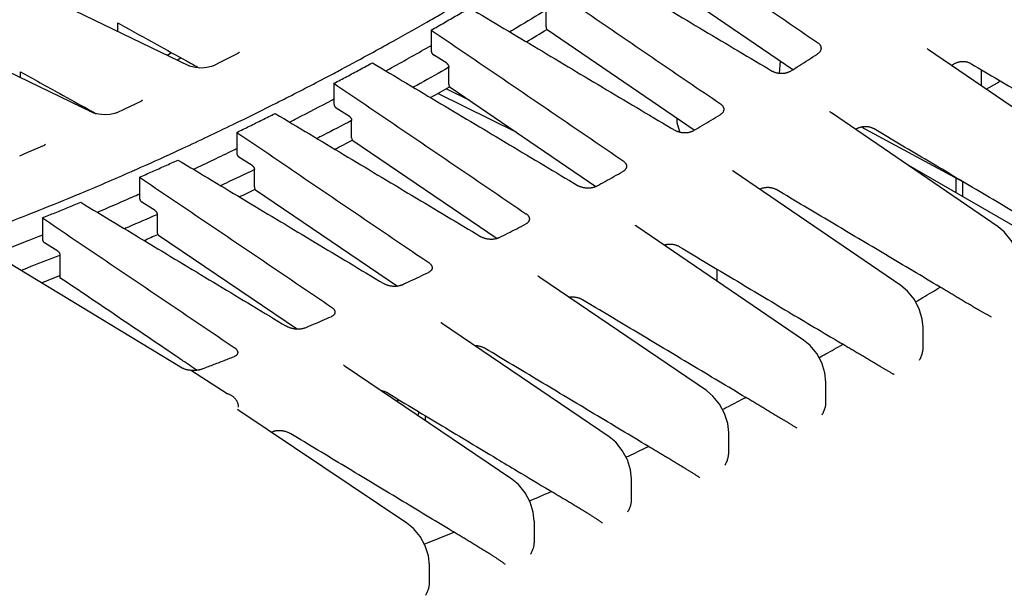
# Model space of a CAD drawing. Header units: inches. Extents: x 0 to 22, y 0 to 17.
# Tile 10 of 44: x 3.249 to 4.775, y 5.555 to 6.447. Entities that reach past the tile are written whole.
import ezdxf

# ---------------------------------------------------------------- set-up
doc = ezdxf.new("R2010")
doc.units = ezdxf.units.IN
doc.header["$LTSCALE"] = 1.21
doc.header["$MEASUREMENT"] = 0
doc.layers.get('0').update_dxf_attribs({"linetype": 'CONTINUOUS'})

msp = doc.modelspace()

# ---------------------------------------------------------------- linework, layer by layer
at = {"color": 7, "linetype": 'CONTINUOUS'}
for p, q in [((4.217, 6.5272), (4.4471, 6.3697)), ((3.5112, 6.3758), (3.2643, 6.495)), ((4.0645, 6.4362), (4.0645, 6.4622)), ((3.4009, 6.4335), (3.4009, 6.4423)), ((3.3606, 6.3037), (3.1137, 6.4231)), ((3.8866, 6.431), (3.8866, 6.3991)), ((4.0664, 6.4317), (4.066, 6.4321)), ((4.0664, 6.4317), (4.2938, 6.2764)), ((3.4784, 6.3928), (3.4841, 6.3962)), ((3.5618, 6.3823), (3.5873, 6.3955)), ((3.9106, 6.3795), (3.89, 6.3927)), ((4.6556, 6.4018), (4.6551, 6.4024)), ((4.6551, 6.4017), (4.6551, 6.4017)), ((4.6572, 6.4005), (4.6556, 6.4018)), ((4.9155, 6.2235), (4.6572, 6.4005)), ((3.549, 6.3758), (3.5618, 6.3823)), ((4.4274, 6.3831), (4.4255, 6.3638)), ((3.2503, 6.3571), (3.2503, 6.3663)), ((3.9139, 6.347), (3.9139, 6.3733)), ((4.7387, 6.3696), (4.7387, 6.3446)), ((3.736, 6.3485), (3.736, 6.3165)), ((4.7466, 6.3392), (4.7642, 6.3494)), ((4.0191, 6.2722), (3.8971, 6.3329)), ((3.9464, 6.3217), (3.9098, 6.34)), ((3.9158, 6.3426), (4.1419, 6.1884)), ((3.4118, 6.3087), (3.4373, 6.3208)), ((3.3407, 6.3133), (3.3433, 6.3149)), ((3.3569, 6.3055), (3.3585, 6.3065)), ((3.399, 6.3028), (3.4118, 6.3087)), ((3.76, 6.2971), (3.7394, 6.3102)), ((4.7648, 6.1261), (4.5066, 6.3027)), ((3.7633, 6.2642), (3.7633, 6.2908)), ((4.2671, 6.2946), (4.2671, 6.288)), ((4.2671, 6.288), (4.2714, 6.274)), ((3.5854, 6.2725), (3.5854, 6.2405)), ((4.7113, 6.1955), (4.553, 6.2806)), ((3.7652, 6.2598), (3.9886, 6.1078)), ((3.2491, 6.2362), (3.2618, 6.2417)), ((3.2618, 6.2417), (3.2874, 6.2526)), ((3.6093, 6.221), (3.5888, 6.2341)), ((3.6127, 6.1878), (3.6127, 6.2147)), ((4.354, 6.2129), (4.3536, 6.2134)), ((4.3559, 6.2113), (4.354, 6.2129)), ((4.6142, 6.0351), (4.3559, 6.2113)), ((4.8083, 6.1161), (4.6229, 6.2231)), ((3.4348, 6.2029), (3.4348, 6.1706)), ((4.6993, 6.2019), (4.6993, 6.179)), ((4.7097, 6.1963), (4.7097, 6.1731)), ((3.6146, 6.1833), (3.8346, 6.034)), ((3.4587, 6.1513), (3.4381, 6.1644)), ((3.2842, 6.14), (3.2842, 6.1074)), ((3.4621, 6.1451), (3.4621, 6.1177)), ((4.2033, 6.1279), (4.2029, 6.1284)), ((4.2053, 6.1263), (4.2033, 6.1279)), ((4.4636, 5.9505), (4.2053, 6.1263)), ((3.4639, 6.1133), (3.6795, 5.9673)), ((3.1846, 6.099), (3.5006, 5.9072)), ((3.3081, 6.0882), (3.2875, 6.1012)), ((3.3115, 6.0819), (3.3115, 6.0471)), ((4.3295, 6.0418), (4.3295, 6.0603)), ((4.0525, 6.0494), (4.0522, 6.0498)), ((4.0547, 6.0477), (4.0525, 6.0494)), ((4.3129, 5.8722), (4.0547, 6.0476)), ((3.9018, 5.9772), (3.9014, 5.9776)), ((3.904, 5.9754), (3.9018, 5.9772)), ((4.1623, 5.8003), (3.904, 5.9754)), ((4.6488, 5.9391), (4.6488, 5.97)), ((3.5152, 5.9035), (3.5707, 5.8677)), ((3.751, 5.9116), (3.7507, 5.9119)), ((3.7534, 5.9097), (3.751, 5.9116)), ((4.0117, 5.7349), (3.7534, 5.9096)), ((4.4982, 5.854), (4.4982, 5.8854)), ((3.835, 5.8544), (3.835, 5.8588)), ((3.5884, 5.8414), (3.5866, 5.8429)), ((3.8488, 5.6668), (3.5884, 5.8414)), ((3.8777, 5.8256), (3.8777, 5.8331)), ((4.3476, 5.7753), (4.3476, 5.807)), ((4.197, 5.7028), (4.197, 5.7351)), ((4.0464, 5.6367), (4.0464, 5.6695)), ((3.8838, 5.5725), (3.8838, 5.6017))]:
    msp.add_line(p, q, dxfattribs=at)
for points in [[(3.5892, 6.3965), (3.5895, 6.3969), (3.589, 6.3965), (3.5873, 6.3955)], [(3.549, 6.3758), (3.5461, 6.3746), (3.5392, 6.3728), (3.5305, 6.3721), (3.5216, 6.3728), (3.5143, 6.3746), (3.5112, 6.3758)], [(3.4389, 6.3213), (3.4392, 6.3219), (3.439, 6.3217), (3.4373, 6.3208)], [(3.399, 6.3028), (3.3961, 6.3017), (3.3892, 6.3002), (3.3804, 6.2997), (3.3713, 6.3005), (3.3639, 6.3024), (3.3606, 6.3037)], [(4.5065, 6.3027), (4.5049, 6.304), (4.5044, 6.3046)], [(3.2893, 6.2537), (3.289, 6.2535), (3.2874, 6.2526)], [(4.7994, 6.0609), (4.7984, 6.0725), (4.7935, 6.0891), (4.7852, 6.1048), (4.7742, 6.1183), (4.7648, 6.1261)], [(4.6488, 5.97), (4.6475, 5.9831), (4.6426, 5.9988), (4.6348, 6.0136), (4.6245, 6.0264), (4.6142, 6.0351)], [(4.4982, 5.8853), (4.4966, 5.8995), (4.4917, 5.9149), (4.4839, 5.9294), (4.4737, 5.942), (4.4636, 5.9505)], [(4.3476, 5.807), (4.346, 5.8212), (4.3411, 5.8366), (4.3332, 5.8512), (4.3231, 5.8637), (4.3129, 5.8722)], [(4.197, 5.7351), (4.1954, 5.7492), (4.1905, 5.7647), (4.1826, 5.7793), (4.1724, 5.7919), (4.1623, 5.8003)], [(4.0463, 5.6695), (4.0448, 5.6837), (4.0398, 5.6992), (4.032, 5.7138), (4.0218, 5.7264), (4.0117, 5.7349)], [(3.8838, 5.6017), (3.8822, 5.6158), (3.8772, 5.6312), (3.8693, 5.6458), (3.859, 5.6583), (3.8488, 5.6668)]]:
    msp.add_lwpolyline(points, dxfattribs=at)
for points, knots in [([(4.1879, 6.6153), (4.2208, 6.5927), (4.2868, 6.5475), (4.3859, 6.4796), (4.4521, 6.4343), (4.4852, 6.4117)], [0, 0, 0, 0, 0.332609, 0.665942, 1, 1, 1, 1]), ([(4.0967, 6.5568), (4.1321, 6.5358), (4.2028, 6.4936), (4.3091, 6.4304), (4.3801, 6.3882), (4.4156, 6.367)], [0, 0, 0, 0, 0.332646, 0.665979, 1, 1, 1, 1]), ([(4.0372, 6.5199), (4.0702, 6.4974), (4.1362, 6.4523), (4.2353, 6.3846), (4.3015, 6.3394), (4.3346, 6.3168)], [0, 0, 0, 0, 0.332623, 0.665956, 1, 1, 1, 1]), ([(3.8797, 6.4433), (3.887, 6.4475), (3.9068, 6.4588), (3.9265, 6.4703), (3.9389, 6.4776)], [0, 0, 0, 0, 0.368677, 1, 1, 1, 1]), ([(3.8866, 6.431), (3.8932, 6.4348), (3.9065, 6.4424), (3.9263, 6.4538), (3.9395, 6.4615), (3.9461, 6.4654)], [0, 0, 0, 0, 0.332523, 0.665857, 1, 1, 1, 1]), ([(3.9461, 6.4654), (3.9815, 6.4443), (4.0522, 6.402), (4.1585, 6.3386), (4.2294, 6.2963), (4.2649, 6.2752)], [0, 0, 0, 0, 0.332634, 0.665968, 1, 1, 1, 1]), ([(4.0645, 6.4622), (4.0497, 6.4531), (4.031, 6.4418), (4.0122, 6.4305), (4.0083, 6.4282)], [0, 0, 0, 0, 0.793207, 1, 1, 1, 1]), ([(3.4046, 6.4402), (3.4236, 6.4297), (3.4579, 6.4107), (3.4921, 6.3918), (3.5073, 6.3833)], [0, 0, 0, 0, 0.555221, 1, 1, 1, 1]), ([(3.7888, 6.3926), (3.7997, 6.3985), (3.8301, 6.4152), (3.8604, 6.4323), (3.8797, 6.4433)], [0, 0, 0, 0, 0.35806, 1, 1, 1, 1]), ([(3.4009, 6.4335), (3.4009, 6.433), (3.4008, 6.4319), (3.4007, 6.4305), (3.4005, 6.4296), (3.4005, 6.4293)], [0, 0, 0, 0, 0.36373, 0.742904, 1, 1, 1, 1]), ([(3.8866, 6.431), (3.9196, 6.4086), (3.9856, 6.3636), (4.0847, 6.296), (4.1508, 6.2509), (4.184, 6.2284)], [0, 0, 0, 0, 0.332635, 0.665968, 1, 1, 1, 1]), ([(4.0645, 6.4362), (4.0645, 6.4354), (4.0647, 6.4339), (4.0655, 6.4325), (4.066, 6.4321)], [0, 0, 0, 0, 0.548532, 1, 1, 1, 1]), ([(4.4852, 6.4117), (4.4856, 6.4114), (4.4864, 6.4108), (4.4875, 6.4098), (4.4885, 6.4087), (4.4892, 6.4076), (4.4898, 6.4064), (4.4903, 6.4052), (4.4905, 6.404), (4.4906, 6.4033), (4.4906, 6.4029)], [0, 0, 0, 0, 0.144861, 0.284367, 0.417997, 0.545601, 0.668492, 0.788203, 0.905379, 1, 1, 1, 1]), ([(3.7296, 6.3608), (3.7336, 6.3629), (3.7534, 6.3734), (3.7731, 6.384), (3.7888, 6.3926)], [0, 0, 0, 0, 0.198625, 1, 1, 1, 1]), ([(3.8165, 6.3678), (3.8182, 6.3687), (3.8405, 6.3811), (3.8627, 6.3936), (3.883, 6.4052)], [0, 0, 0, 0, 0.078468, 1, 1, 1, 1]), ([(3.8866, 6.3989), (3.8866, 6.3987), (3.8866, 6.3983), (3.8867, 6.3977), (3.8869, 6.3971), (3.8871, 6.3966), (3.8873, 6.396), (3.8876, 6.3954), (3.8879, 6.3948), (3.8883, 6.3943), (3.8887, 6.3938), (3.8891, 6.3934), (3.8895, 6.393), (3.8898, 6.3928), (3.89, 6.3927)], [0, 0, 0, 0, 0.074774, 0.15459, 0.238143, 0.323856, 0.411512, 0.500892, 0.590217, 0.677709, 0.763155, 0.846345, 0.92572, 1, 1, 1, 1]), ([(4.4433, 6.3673), (4.4479, 6.3702), (4.4571, 6.3761), (4.4709, 6.3849), (4.4801, 6.3908), (4.4847, 6.3938)], [0, 0, 0, 0, 0.332804, 0.666138, 1, 1, 1, 1]), ([(4.4906, 6.4029), (4.4906, 6.4028), (4.4905, 6.4024), (4.4905, 6.4015), (4.4901, 6.4002), (4.4896, 6.399), (4.489, 6.3979), (4.4881, 6.3967), (4.4871, 6.3957), (4.486, 6.3947), (4.4851, 6.3941), (4.4847, 6.3938)], [0, 0, 0, 0, 0.019745, 0.129252, 0.240976, 0.355671, 0.473838, 0.596814, 0.725735, 0.860334, 1, 1, 1, 1]), ([(3.4989, 6.388), (3.4972, 6.3867), (3.4954, 6.3855), (3.4935, 6.3844), (3.4935, 6.3844)], [0, 0, 0, 0, 0.975846, 1, 1, 1, 1]), ([(3.736, 6.3485), (3.7426, 6.352), (3.7559, 6.359), (3.7757, 6.3696), (3.7889, 6.3768), (3.7955, 6.3803)], [0, 0, 0, 0, 0.332494, 0.665827, 1, 1, 1, 1]), ([(3.7955, 6.3803), (3.8308, 6.3592), (3.9016, 6.3169), (4.0079, 6.2533), (4.0788, 6.2109), (4.1143, 6.1897)], [0, 0, 0, 0, 0.332622, 0.665955, 1, 1, 1, 1]), ([(3.9106, 6.3795), (3.9107, 6.3794), (3.911, 6.3792), (3.9115, 6.3788), (3.9119, 6.3784), (3.9123, 6.3779), (3.9126, 6.3774), (3.913, 6.3768), (3.9132, 6.3763), (3.9135, 6.3757), (3.9137, 6.3751), (3.9138, 6.3745), (3.9139, 6.3739), (3.9139, 6.3736), (3.9139, 6.3734)], [0, 0, 0, 0, 0.07428, 0.153655, 0.236845, 0.32229, 0.409782, 0.499107, 0.588487, 0.676143, 0.761856, 0.845409, 0.925225, 1, 1, 1, 1]), ([(4.7233, 6.3787), (4.7229, 6.379), (4.7219, 6.3795), (4.7203, 6.3802), (4.7186, 6.3808), (4.7169, 6.3813), (4.715, 6.3816), (4.7132, 6.3819), (4.7113, 6.382), (4.7094, 6.382), (4.7075, 6.3818), (4.7056, 6.3816), (4.7037, 6.3812), (4.7019, 6.3807), (4.7002, 6.3801), (4.6985, 6.3794), (4.697, 6.3786), (4.696, 6.378), (4.6956, 6.3777)], [0, 0, 0, 0, 0.056855, 0.115915, 0.176754, 0.238864, 0.302283, 0.367034, 0.432516, 0.498099, 0.563753, 0.629459, 0.694571, 0.75847, 0.821152, 0.882642, 0.942409, 1, 1, 1, 1]), ([(4.7233, 6.3787), (4.7514, 6.3621), (4.8076, 6.3287), (4.8904, 6.2796), (4.9452, 6.2471), (4.9719, 6.2312)], [0, 0, 0, 0, 0.338703, 0.677939, 1, 1, 1, 1]), ([(3.2503, 6.3663), (3.2705, 6.3551), (3.3056, 6.3357), (3.3406, 6.3164), (3.3554, 6.3082)], [0, 0, 0, 0, 0.577948, 1, 1, 1, 1]), ([(3.9139, 6.3733), (3.8991, 6.3649), (3.8808, 6.3546), (3.8624, 6.3443), (3.8589, 6.3424)], [0, 0, 0, 0, 0.810301, 1, 1, 1, 1]), ([(4.4433, 6.3673), (4.4429, 6.367), (4.4419, 6.3664), (4.4404, 6.3657), (4.4387, 6.3651), (4.437, 6.3646), (4.4352, 6.3641), (4.4334, 6.3638), (4.4315, 6.3636), (4.4295, 6.3636), (4.4276, 6.3636), (4.4257, 6.3638), (4.4239, 6.364), (4.422, 6.3644), (4.4203, 6.3649), (4.4186, 6.3655), (4.417, 6.3662), (4.416, 6.3668), (4.4156, 6.367)], [0, 0, 0, 0, 0.056391, 0.115151, 0.175838, 0.237926, 0.301419, 0.366325, 0.432016, 0.497836, 0.563736, 0.629664, 0.694956, 0.758972, 0.821705, 0.883142, 0.942731, 1, 1, 1, 1]), ([(3.6388, 6.314), (3.6464, 6.3178), (3.6768, 6.3331), (3.707, 6.3488), (3.7296, 6.3608)], [0, 0, 0, 0, 0.248239, 1, 1, 1, 1]), ([(3.736, 6.3485), (3.769, 6.3261), (3.835, 6.2812), (3.9341, 6.2138), (4.0002, 6.1689), (4.0333, 6.1463)], [0, 0, 0, 0, 0.332646, 0.66598, 1, 1, 1, 1]), ([(3.9139, 6.347), (3.9139, 6.3463), (3.9141, 6.3448), (3.9148, 6.3436), (3.9152, 6.3431)], [0, 0, 0, 0, 0.547068, 1, 1, 1, 1]), ([(4.7642, 6.3494), (4.7645, 6.3495), (4.765, 6.3499), (4.7658, 6.3505), (4.7665, 6.3512), (4.7672, 6.3518), (4.7675, 6.3523), (4.7677, 6.3524)], [0, 0, 0, 0, 0.201731, 0.413852, 0.634522, 0.863235, 1, 1, 1, 1]), ([(3.9158, 6.3426), (3.9157, 6.3426), (3.9155, 6.3428), (3.9153, 6.3429), (3.9152, 6.3431)], [0, 0, 0, 0, 0.182461, 1, 1, 1, 1]), ([(3.736, 6.3163), (3.736, 6.3162), (3.736, 6.3158), (3.7361, 6.3152), (3.7363, 6.3146), (3.7365, 6.314), (3.7367, 6.3135), (3.737, 6.3129), (3.7373, 6.3123), (3.7377, 6.3118), (3.7381, 6.3113), (3.7385, 6.3109), (3.7389, 6.3105), (3.7392, 6.3103), (3.7394, 6.3102)], [0, 0, 0, 0, 0.07492, 0.154846, 0.238471, 0.324222, 0.411887, 0.501252, 0.59054, 0.677977, 0.763358, 0.846479, 0.925784, 1, 1, 1, 1]), ([(4.3346, 6.3168), (4.335, 6.3165), (4.3358, 6.3159), (4.3369, 6.3149), (4.3378, 6.3139), (4.3386, 6.3128), (4.3392, 6.3116), (4.3397, 6.3104), (4.3399, 6.3093), (4.3399, 6.3086), (4.3399, 6.3083)], [0, 0, 0, 0, 0.146996, 0.288092, 0.422704, 0.550638, 0.673205, 0.79194, 0.907543, 1, 1, 1, 1]), ([(3.5796, 6.2847), (3.5802, 6.285), (3.6, 6.2946), (3.6198, 6.3044), (3.6388, 6.314)], [0, 0, 0, 0, 0.032549, 1, 1, 1, 1]), ([(3.5854, 6.2725), (3.592, 6.2757), (3.6052, 6.2821), (3.6251, 6.2919), (3.6383, 6.2985), (3.6449, 6.3018)], [0, 0, 0, 0, 0.332466, 0.665799, 1, 1, 1, 1]), ([(3.6449, 6.3018), (3.6802, 6.2806), (3.751, 6.2381), (3.8573, 6.1744), (3.9282, 6.1319), (3.9637, 6.1106)], [0, 0, 0, 0, 0.332608, 0.665941, 1, 1, 1, 1]), ([(4.3399, 6.3083), (4.3399, 6.3082), (4.3399, 6.3077), (4.3398, 6.3068), (4.3395, 6.3056), (4.339, 6.3045), (4.3384, 6.3034), (4.3375, 6.3023), (4.3365, 6.3013), (4.3354, 6.3004), (4.3345, 6.2998), (4.3341, 6.2996)], [0, 0, 0, 0, 0.020157, 0.12908, 0.24006, 0.354036, 0.471677, 0.594458, 0.723627, 0.858996, 1, 1, 1, 1]), ([(3.7633, 6.2908), (3.7485, 6.283), (3.7306, 6.2737), (3.7126, 6.2645), (3.7096, 6.2629)], [0, 0, 0, 0, 0.830237, 1, 1, 1, 1]), ([(3.76, 6.2971), (3.7601, 6.297), (3.7604, 6.2967), (3.7608, 6.2964), (3.7613, 6.2959), (3.7616, 6.2954), (3.762, 6.2949), (3.7623, 6.2944), (3.7626, 6.2938), (3.7629, 6.2932), (3.7631, 6.2926), (3.7632, 6.292), (3.7633, 6.2915), (3.7633, 6.2911), (3.7633, 6.2909)], [0, 0, 0, 0, 0.074215, 0.15352, 0.23664, 0.322021, 0.409458, 0.498745, 0.58811, 0.675776, 0.761527, 0.845153, 0.925079, 1, 1, 1, 1]), ([(4.2927, 6.2748), (4.2973, 6.2775), (4.3065, 6.283), (4.3203, 6.2912), (4.3295, 6.2968), (4.3341, 6.2996)], [0, 0, 0, 0, 0.332783, 0.666116, 1, 1, 1, 1]), ([(3.4888, 6.2418), (3.4931, 6.2438), (3.5235, 6.2578), (3.5538, 6.2722), (3.5796, 6.2847)], [0, 0, 0, 0, 0.142355, 1, 1, 1, 1]), ([(3.5854, 6.2725), (3.6184, 6.2501), (3.6844, 6.2053), (3.7835, 6.1381), (3.8496, 6.0932), (3.8827, 6.0707)], [0, 0, 0, 0, 0.332657, 0.66599, 1, 1, 1, 1]), ([(4.2927, 6.2748), (4.2923, 6.2745), (4.2913, 6.274), (4.2898, 6.2733), (4.2881, 6.2728), (4.2864, 6.2723), (4.2846, 6.2719), (4.2827, 6.2717), (4.2809, 6.2715), (4.2789, 6.2715), (4.277, 6.2716), (4.2751, 6.2718), (4.2733, 6.2721), (4.2714, 6.2725), (4.2697, 6.273), (4.268, 6.2736), (4.2664, 6.2743), (4.2654, 6.2749), (4.2649, 6.2752)], [0, 0, 0, 0, 0.0555, 0.113536, 0.173672, 0.235375, 0.298637, 0.363452, 0.429184, 0.49516, 0.561309, 0.627562, 0.69323, 0.757647, 0.820781, 0.882593, 0.942499, 1, 1, 1, 1]), ([(4.5727, 6.2778), (4.5722, 6.2781), (4.5712, 6.2786), (4.5697, 6.2793), (4.568, 6.2799), (4.5662, 6.2804), (4.5644, 6.2808), (4.5626, 6.2811), (4.5607, 6.2812), (4.5587, 6.2812), (4.5568, 6.2811), (4.5549, 6.2809), (4.5531, 6.2806), (4.5513, 6.2802), (4.5496, 6.2796), (4.5479, 6.279), (4.5464, 6.2783), (4.5454, 6.2777), (4.5449, 6.2774)], [0, 0, 0, 0, 0.057182, 0.116649, 0.177943, 0.240525, 0.304403, 0.369571, 0.435401, 0.501236, 0.567031, 0.632742, 0.697713, 0.761315, 0.823542, 0.884406, 0.943375, 1, 1, 1, 1]), ([(4.8257, 6.1274), (4.7975, 6.1442), (4.7413, 6.1776), (4.657, 6.2277), (4.6008, 6.2611), (4.5727, 6.2778)], [0, 0, 0, 0, 0.333864, 0.667197, 1, 1, 1, 1]), ([(3.7633, 6.2642), (3.7633, 6.2635), (3.7635, 6.2622), (3.7641, 6.2609), (3.7645, 6.2604)], [0, 0, 0, 0, 0.545418, 1, 1, 1, 1]), ([(3.7652, 6.2598), (3.7651, 6.2599), (3.7648, 6.2601), (3.7646, 6.2603), (3.7645, 6.2604)], [0, 0, 0, 0, 0.360521, 1, 1, 1, 1]), ([(3.5854, 6.2402), (3.5854, 6.2401), (3.5854, 6.2397), (3.5855, 6.2391), (3.5856, 6.2385), (3.5858, 6.2379), (3.5861, 6.2373), (3.5864, 6.2368), (3.5867, 6.2362), (3.5871, 6.2357), (3.5875, 6.2352), (3.5879, 6.2348), (3.5883, 6.2344), (3.5886, 6.2342), (3.5888, 6.2341)], [0, 0, 0, 0, 0.075181, 0.155314, 0.239088, 0.32493, 0.412639, 0.502001, 0.59124, 0.678588, 0.763849, 0.846824, 0.925963, 1, 1, 1, 1]), ([(3.4348, 6.2029), (3.4414, 6.2059), (3.4546, 6.2117), (3.4745, 6.2206), (3.4877, 6.2266), (3.4943, 6.2296)], [0, 0, 0, 0, 0.33244, 0.665773, 1, 1, 1, 1]), ([(3.4943, 6.2296), (3.5296, 6.2084), (3.6004, 6.1658), (3.7067, 6.1019), (3.7776, 6.0593), (3.8131, 6.0379)], [0, 0, 0, 0, 0.332592, 0.665926, 1, 1, 1, 1]), ([(4.184, 6.2284), (4.1844, 6.2281), (4.1852, 6.2275), (4.1863, 6.2265), (4.1872, 6.2255), (4.188, 6.2244), (4.1886, 6.2233), (4.189, 6.2221), (4.1893, 6.221), (4.1893, 6.2203), (4.1893, 6.22)], [0, 0, 0, 0, 0.149061, 0.291689, 0.42723, 0.55545, 0.677642, 0.795348, 0.909318, 1, 1, 1, 1]), ([(3.3388, 6.1761), (3.3401, 6.1766), (3.368, 6.1882), (3.3982, 6.2012), (3.427, 6.2139), (3.4294, 6.215)], [0, 0, 0, 0, 0.043212, 0.919967, 1, 1, 1, 1]), ([(3.6127, 6.2147), (3.5979, 6.2076), (3.5804, 6.1992), (3.563, 6.191), (3.5604, 6.1898)], [0, 0, 0, 0, 0.853753, 1, 1, 1, 1]), ([(3.6093, 6.221), (3.6095, 6.2209), (3.6098, 6.2207), (3.6102, 6.2203), (3.6106, 6.2198), (3.611, 6.2194), (3.6114, 6.2188), (3.6117, 6.2183), (3.612, 6.2177), (3.6123, 6.2171), (3.6124, 6.2165), (3.6126, 6.2159), (3.6127, 6.2154), (3.6127, 6.215), (3.6127, 6.2148)], [0, 0, 0, 0, 0.074036, 0.153174, 0.236148, 0.321409, 0.408757, 0.497995, 0.587357, 0.675067, 0.76091, 0.844684, 0.924818, 1, 1, 1, 1]), ([(4.1421, 6.1887), (4.1467, 6.1912), (4.1559, 6.1963), (4.1697, 6.204), (4.1789, 6.2091), (4.1835, 6.2117)], [0, 0, 0, 0, 0.332762, 0.666096, 1, 1, 1, 1]), ([(4.1893, 6.22), (4.1893, 6.2199), (4.1893, 6.2195), (4.1892, 6.2186), (4.1889, 6.2175), (4.1884, 6.2164), (4.1877, 6.2153), (4.1869, 6.2143), (4.1859, 6.2134), (4.1848, 6.2125), (4.1839, 6.212), (4.1835, 6.2117)], [0, 0, 0, 0, 0.020139, 0.128397, 0.238563, 0.351779, 0.468899, 0.591544, 0.721082, 0.857409, 1, 1, 1, 1]), ([(3.4348, 6.2029), (3.4678, 6.1806), (3.5338, 6.1359), (3.6329, 6.0688), (3.699, 6.024), (3.7321, 6.0016)], [0, 0, 0, 0, 0.332666, 0.665999, 1, 1, 1, 1]), ([(3.6127, 6.1878), (3.6127, 6.1871), (3.6128, 6.1858), (3.6134, 6.1846), (3.6137, 6.1842)], [0, 0, 0, 0, 0.543581, 1, 1, 1, 1]), ([(3.6146, 6.1833), (3.6144, 6.1834), (3.6141, 6.1837), (3.6138, 6.184), (3.6137, 6.1842)], [0, 0, 0, 0, 0.473348, 1, 1, 1, 1]), ([(4.1421, 6.1887), (4.1417, 6.1885), (4.1407, 6.188), (4.1391, 6.1874), (4.1375, 6.1869), (4.1358, 6.1864), (4.134, 6.1861), (4.1321, 6.1859), (4.1302, 6.1858), (4.1283, 6.1858), (4.1264, 6.186), (4.1245, 6.1862), (4.1226, 6.1865), (4.1208, 6.187), (4.1191, 6.1875), (4.1174, 6.1881), (4.1158, 6.1888), (4.1148, 6.1894), (4.1143, 6.1897)], [0, 0, 0, 0, 0.054679, 0.112062, 0.171712, 0.23309, 0.296171, 0.360935, 0.426733, 0.492872, 0.559263, 0.625817, 0.691823, 0.756591, 0.820067, 0.882187, 0.94234, 1, 1, 1, 1]), ([(4.4221, 6.1832), (4.4216, 6.1835), (4.4206, 6.1841), (4.4191, 6.1848), (4.4174, 6.1854), (4.4156, 6.1859), (4.4138, 6.1863), (4.4119, 6.1866), (4.41, 6.1868), (4.4081, 6.1868), (4.4062, 6.1868), (4.4043, 6.1866), (4.4025, 6.1863), (4.4007, 6.186), (4.3989, 6.1855), (4.3973, 6.1849), (4.3962, 6.1844), (4.3957, 6.1842), (4.3957, 6.1842)], [0, 0, 0, 0, 0.060786, 0.124079, 0.189362, 0.256034, 0.324063, 0.393429, 0.463436, 0.533364, 0.603147, 0.672715, 0.741357, 0.8084, 0.873836, 0.937654, 0.999289, 1, 1, 1, 1]), ([(4.6751, 6.0325), (4.6469, 6.0493), (4.5907, 6.0828), (4.5063, 6.1331), (4.4502, 6.1665), (4.4221, 6.1832)], [0, 0, 0, 0, 0.333872, 0.667206, 1, 1, 1, 1]), ([(3.2842, 6.14), (3.2908, 6.1426), (3.304, 6.1479), (3.3238, 6.1559), (3.337, 6.1613), (3.3436, 6.164)], [0, 0, 0, 0, 0.332416, 0.665749, 1, 1, 1, 1]), ([(3.3436, 6.164), (3.379, 6.1427), (3.4498, 6.1001), (3.556, 6.036), (3.627, 5.9932), (3.6625, 5.9718)], [0, 0, 0, 0, 0.332575, 0.665908, 1, 1, 1, 1]), ([(3.3692, 6.1485), (3.3863, 6.1558), (3.4073, 6.165), (3.4283, 6.1743), (3.4323, 6.176)], [0, 0, 0, 0, 0.80946, 1, 1, 1, 1]), ([(3.4348, 6.1706), (3.4348, 6.1704), (3.4348, 6.17), (3.4349, 6.1694), (3.435, 6.1688), (3.4352, 6.1682), (3.4355, 6.1677), (3.4358, 6.1671), (3.4361, 6.1665), (3.4365, 6.166), (3.4368, 6.1655), (3.4373, 6.1651), (3.4377, 6.1647), (3.438, 6.1645), (3.4381, 6.1644)], [0, 0, 0, 0, 0.075559, 0.155999, 0.239999, 0.325987, 0.413775, 0.503146, 0.592322, 0.679545, 0.764625, 0.847385, 0.926266, 1, 1, 1, 1]), ([(3.1845, 6.1153), (3.2109, 6.1251), (3.2426, 6.1372), (3.2741, 6.1497), (3.2794, 6.1518)], [0, 0, 0, 0, 0.83202, 1, 1, 1, 1]), ([(3.4587, 6.1513), (3.4589, 6.1512), (3.4592, 6.151), (3.4596, 6.1506), (3.46, 6.1502), (3.4604, 6.1497), (3.4608, 6.1492), (3.4611, 6.1486), (3.4614, 6.1481), (3.4616, 6.1475), (3.4618, 6.1469), (3.462, 6.1463), (3.4621, 6.1457), (3.4621, 6.1453), (3.4621, 6.1451)], [0, 0, 0, 0, 0.073732, 0.152612, 0.235371, 0.320451, 0.407674, 0.49685, 0.586221, 0.67401, 0.759999, 0.843999, 0.92444, 1, 1, 1, 1]), ([(3.2842, 6.14), (3.3171, 6.1177), (3.3831, 6.073), (3.4823, 6.006), (3.5484, 5.9613), (3.5815, 5.939)], [0, 0, 0, 0, 0.332674, 0.666007, 1, 1, 1, 1]), ([(3.4615, 6.1448), (3.4469, 6.1384), (3.4302, 6.1311), (3.4135, 6.124), (3.4115, 6.1231)], [0, 0, 0, 0, 0.880585, 1, 1, 1, 1]), ([(4.0387, 6.1381), (4.0387, 6.1381), (4.0387, 6.1376), (4.0386, 6.1368), (4.0383, 6.1357), (4.0378, 6.1347), (4.0371, 6.1336), (4.0363, 6.1327), (4.0353, 6.1318), (4.0341, 6.131), (4.0333, 6.1305), (4.0329, 6.1303)], [0, 0, 0, 0, 0.019694, 0.127194, 0.236462, 0.348865, 0.465461, 0.588027, 0.718063, 0.855549, 1, 1, 1, 1]), ([(4.0333, 6.1463), (4.0338, 6.1461), (4.0346, 6.1455), (4.0357, 6.1445), (4.0366, 6.1435), (4.0374, 6.1424), (4.038, 6.1413), (4.0384, 6.1402), (4.0387, 6.1391), (4.0387, 6.1384), (4.0387, 6.1381)], [0, 0, 0, 0, 0.151061, 0.295168, 0.431594, 0.560058, 0.681832, 0.798457, 0.910732, 1, 1, 1, 1]), ([(3.4621, 6.1177), (3.4621, 6.1171), (3.4622, 6.1159), (3.4627, 6.1148), (3.463, 6.1143)], [0, 0, 0, 0, 0.541547, 1, 1, 1, 1]), ([(3.9915, 6.109), (3.9961, 6.1114), (4.0053, 6.1161), (4.0191, 6.1231), (4.0283, 6.1279), (4.0329, 6.1303)], [0, 0, 0, 0, 0.332742, 0.666076, 1, 1, 1, 1]), ([(3.2091, 6.084), (3.2264, 6.0906), (3.2508, 6.1), (3.275, 6.1097), (3.2821, 6.1125)], [0, 0, 0, 0, 0.707809, 1, 1, 1, 1]), ([(3.2842, 6.1074), (3.2842, 6.1072), (3.2842, 6.1068), (3.2843, 6.1063), (3.2844, 6.1057), (3.2846, 6.1051), (3.2849, 6.1045), (3.2851, 6.1039), (3.2855, 6.1033), (3.2858, 6.1028), (3.2862, 6.1023), (3.2866, 6.1019), (3.2871, 6.1015), (3.2874, 6.1013), (3.2875, 6.1012)], [0, 0, 0, 0, 0.076059, 0.156908, 0.241212, 0.327403, 0.415304, 0.504694, 0.593794, 0.680854, 0.765708, 0.848145, 0.926671, 1, 1, 1, 1]), ([(3.4639, 6.1133), (3.4639, 6.1133), (3.4637, 6.1135), (3.4633, 6.1138), (3.4631, 6.1141), (3.463, 6.1143)], [0, 0, 0, 0, 0.117938, 0.551424, 1, 1, 1, 1]), ([(3.9915, 6.109), (3.991, 6.1088), (3.9901, 6.1084), (3.9885, 6.1078), (3.9869, 6.1073), (3.9852, 6.107), (3.9834, 6.1067), (3.9815, 6.1066), (3.9796, 6.1065), (3.9777, 6.1066), (3.9758, 6.1067), (3.9739, 6.107), (3.972, 6.1074), (3.9702, 6.1078), (3.9684, 6.1084), (3.9668, 6.109), (3.9652, 6.1098), (3.9642, 6.1103), (3.9637, 6.1106)], [0, 0, 0, 0, 0.053928, 0.110728, 0.169958, 0.23107, 0.294021, 0.358774, 0.424663, 0.490976, 0.557602, 0.624434, 0.690739, 0.755807, 0.819566, 0.881927, 0.942256, 1, 1, 1, 1]), ([(3.3081, 6.0882), (3.3083, 6.0881), (3.3086, 6.0879), (3.309, 6.0875), (3.3094, 6.0871), (3.3098, 6.0866), (3.3102, 6.0861), (3.3105, 6.0855), (3.3108, 6.0849), (3.311, 6.0843), (3.3112, 6.0837), (3.3114, 6.0831), (3.3114, 6.0826), (3.3115, 6.0822), (3.3115, 6.082)], [0, 0, 0, 0, 0.073327, 0.151851, 0.234288, 0.319142, 0.406203, 0.495303, 0.584693, 0.672595, 0.758786, 0.843091, 0.923941, 1, 1, 1, 1]), ([(4.2715, 6.095), (4.271, 6.0953), (4.27, 6.0958), (4.2684, 6.0965), (4.2668, 6.0971), (4.265, 6.0977), (4.2632, 6.0981), (4.2613, 6.0984), (4.2594, 6.0986), (4.2575, 6.0987), (4.2556, 6.0987), (4.2537, 6.0986), (4.2518, 6.0984), (4.25, 6.0981), (4.2487, 6.0977), (4.2479, 6.0975), (4.2477, 6.0974)], [0, 0, 0, 0, 0.067873, 0.138636, 0.211681, 0.286306, 0.362448, 0.440054, 0.518325, 0.596434, 0.674282, 0.751771, 0.828089, 0.902472, 0.9749, 1, 1, 1, 1]), ([(4.2715, 6.095), (4.2996, 6.0782), (4.3557, 6.0447), (4.4388, 5.995), (4.4939, 5.9621), (4.5208, 5.9461)], [0, 0, 0, 0, 0.337645, 0.675847, 1, 1, 1, 1]), ([(3.3107, 6.0816), (3.2964, 6.0759), (3.2766, 6.0682), (3.2567, 6.0606), (3.2513, 6.0585)], [0, 0, 0, 0, 0.725518, 1, 1, 1, 1]), ([(3.8881, 6.0627), (3.8881, 6.0626), (3.8881, 6.0622), (3.888, 6.0614), (3.8877, 6.0604), (3.8872, 6.0594), (3.8865, 6.0584), (3.8857, 6.0575), (3.8847, 6.0567), (3.8835, 6.0559), (3.8827, 6.0555), (3.8822, 6.0552)], [0, 0, 0, 0, 0.018828, 0.125463, 0.233733, 0.345262, 0.461331, 0.583867, 0.714529, 0.853389, 1, 1, 1, 1]), ([(3.8827, 6.0707), (3.8832, 6.0704), (3.884, 6.0698), (3.8851, 6.0689), (3.886, 6.0679), (3.8868, 6.0668), (3.8874, 6.0658), (3.8878, 6.0647), (3.8881, 6.0636), (3.8881, 6.063), (3.8881, 6.0627)], [0, 0, 0, 0, 0.153001, 0.298534, 0.4358, 0.564464, 0.685791, 0.801295, 0.911817, 1, 1, 1, 1]), ([(3.5062, 5.9155), (3.5012, 5.9188), (3.4663, 5.9425), (3.4014, 5.9863), (3.3414, 6.0269), (3.3115, 6.0471)], [0, 0, 0, 0, 0.076264, 0.538541, 1, 1, 1, 1]), ([(3.8409, 6.0358), (3.8455, 6.0379), (3.8547, 6.0422), (3.8685, 6.0487), (3.8776, 6.0531), (3.8822, 6.0552)], [0, 0, 0, 0, 0.332724, 0.666057, 1, 1, 1, 1]), ([(3.8409, 6.0358), (3.8404, 6.0356), (3.8394, 6.0352), (3.8379, 6.0347), (3.8363, 6.0343), (3.8345, 6.034), (3.8327, 6.0338), (3.8309, 6.0336), (3.829, 6.0336), (3.8271, 6.0337), (3.8252, 6.0339), (3.8233, 6.0342), (3.8214, 6.0346), (3.8196, 6.0351), (3.8178, 6.0357), (3.8161, 6.0364), (3.8146, 6.0371), (3.8136, 6.0377), (3.8131, 6.0379)], [0, 0, 0, 0, 0.053247, 0.109532, 0.168409, 0.229316, 0.29219, 0.356975, 0.422982, 0.489478, 0.556334, 0.623418, 0.689984, 0.755301, 0.819282, 0.881816, 0.942246, 1, 1, 1, 1]), ([(4.637, 6.0095), (4.6408, 6.0118), (4.6535, 6.0194), (4.6662, 6.0271), (4.6751, 6.0325)], [0, 0, 0, 0, 0.301163, 1, 1, 1, 1]), ([(4.7268, 6.0017), (4.7245, 6.0031), (4.7198, 6.0058), (4.713, 6.0099), (4.7064, 6.0138), (4.7, 6.0176), (4.6938, 6.0214), (4.6875, 6.0251), (4.6813, 6.0288), (4.6772, 6.0313), (4.6751, 6.0325)], [0, 0, 0, 0, 0.136287, 0.268538, 0.395613, 0.518817, 0.639577, 0.75921, 0.878942, 1, 1, 1, 1]), ([(4.1209, 6.013), (4.1204, 6.0133), (4.1194, 6.0138), (4.1178, 6.0145), (4.1162, 6.0152), (4.1144, 6.0157), (4.1126, 6.0162), (4.1107, 6.0165), (4.1088, 6.0168), (4.1069, 6.0169), (4.105, 6.017), (4.1031, 6.0169), (4.1016, 6.0168), (4.1007, 6.0166), (4.1004, 6.0166)], [0, 0, 0, 0, 0.078666, 0.160792, 0.245642, 0.332369, 0.420869, 0.511055, 0.60197, 0.692632, 0.782901, 0.872635, 0.960874, 1, 1, 1, 1]), ([(4.3739, 5.8615), (4.3457, 5.8784), (4.2894, 5.9121), (4.2051, 5.9626), (4.1489, 5.9962), (4.1209, 6.013)], [0, 0, 0, 0, 0.333892, 0.667225, 1, 1, 1, 1]), ([(3.7321, 6.0016), (3.7325, 6.0013), (3.7333, 6.0007), (3.7344, 5.9997), (3.7354, 5.9987), (3.7362, 5.9977), (3.7368, 5.9967), (3.7372, 5.9956), (3.7374, 5.9946), (3.7375, 5.994), (3.7375, 5.9937)], [0, 0, 0, 0, 0.155119, 0.30222, 0.440433, 0.569371, 0.690013, 0.803641, 0.911698, 1, 1, 1, 1]), ([(4.7546, 5.9861), (4.7541, 5.9864), (4.7529, 5.987), (4.7512, 5.988), (4.7493, 5.989), (4.7474, 5.9901), (4.7455, 5.9911), (4.7435, 5.9922), (4.7416, 5.9933), (4.7398, 5.9943), (4.738, 5.9953), (4.7363, 5.9963), (4.7347, 5.9972), (4.7332, 5.998), (4.7317, 5.9989), (4.7304, 5.9996), (4.7291, 6.0003), (4.728, 6.001), (4.7272, 6.0015), (4.7268, 6.0017)], [0, 0, 0, 0, 0.05826, 0.121333, 0.188004, 0.257189, 0.327314, 0.397104, 0.465761, 0.53233, 0.596381, 0.657827, 0.716214, 0.7713, 0.823298, 0.872177, 0.917426, 0.958328, 1, 1, 1, 1]), ([(3.6903, 5.969), (3.6949, 5.971), (3.7041, 5.9749), (3.7178, 5.9807), (3.727, 5.9847), (3.7316, 5.9867)], [0, 0, 0, 0, 0.332706, 0.66604, 1, 1, 1, 1]), ([(3.7375, 5.9937), (3.7375, 5.9936), (3.7375, 5.9932), (3.7374, 5.9925), (3.7371, 5.9915), (3.7366, 5.9905), (3.7359, 5.9896), (3.7351, 5.9888), (3.7341, 5.988), (3.7329, 5.9873), (3.7321, 5.9869), (3.7316, 5.9867)], [0, 0, 0, 0, 0.016491, 0.122243, 0.2295, 0.340175, 0.455811, 0.578508, 0.710095, 0.850733, 1, 1, 1, 1]), ([(3.6903, 5.969), (3.6898, 5.9688), (3.6888, 5.9685), (3.6873, 5.968), (3.6856, 5.9677), (3.6839, 5.9674), (3.6821, 5.9673), (3.6802, 5.9672), (3.6783, 5.9673), (3.6764, 5.9674), (3.6745, 5.9677), (3.6726, 5.968), (3.6707, 5.9684), (3.6689, 5.9689), (3.6672, 5.9695), (3.6655, 5.9702), (3.664, 5.971), (3.663, 5.9715), (3.6625, 5.9718)], [0, 0, 0, 0, 0.052636, 0.108478, 0.16707, 0.227834, 0.290687, 0.355545, 0.421699, 0.48839, 0.555468, 0.622782, 0.689568, 0.755081, 0.819221, 0.881858, 0.942314, 1, 1, 1, 1]), ([(3.5815, 5.939), (3.5819, 5.9387), (3.5827, 5.9381), (3.5837, 5.9372), (3.5846, 5.9363), (3.5854, 5.9354), (3.586, 5.9345), (3.5864, 5.9335), (3.5867, 5.9325), (3.5869, 5.9318), (3.5869, 5.9314), (3.5869, 5.9313)], [0, 0, 0, 0, 0.147987, 0.28847, 0.420635, 0.544042, 0.659122, 0.767182, 0.869086, 0.966583, 1, 1, 1, 1]), ([(3.9703, 5.9373), (3.9698, 5.9376), (3.9688, 5.9382), (3.9672, 5.9389), (3.9656, 5.9395), (3.9638, 5.9401), (3.962, 5.9406), (3.9601, 5.941), (3.9582, 5.9413), (3.9563, 5.9414), (3.9549, 5.9415), (3.9542, 5.9415), (3.954, 5.9415)], [0, 0, 0, 0, 0.098279, 0.201028, 0.307291, 0.415972, 0.526903, 0.639947, 0.75388, 0.867442, 0.980427, 1, 1, 1, 1]), ([(4.2232, 5.7855), (4.1951, 5.8024), (4.1388, 5.8361), (4.0545, 5.8868), (3.9983, 5.9205), (3.9703, 5.9373)], [0, 0, 0, 0, 0.333903, 0.667236, 1, 1, 1, 1]), ([(4.4873, 5.923), (4.4908, 5.9249), (4.5032, 5.9319), (4.5156, 5.9388), (4.5245, 5.9439)], [0, 0, 0, 0, 0.282496, 1, 1, 1, 1]), ([(4.5762, 5.913), (4.5739, 5.9144), (4.5692, 5.9171), (4.5624, 5.9212), (4.5558, 5.9252), (4.5494, 5.929), (4.5431, 5.9327), (4.5369, 5.9364), (4.5307, 5.9401), (4.5266, 5.9426), (4.5245, 5.9439)], [0, 0, 0, 0, 0.136286, 0.268536, 0.395611, 0.518815, 0.639575, 0.759209, 0.878942, 1, 1, 1, 1]), ([(4.6429, 5.9193), (4.6435, 5.9202), (4.6444, 5.9221), (4.6457, 5.9248), (4.6468, 5.9276), (4.6476, 5.9304), (4.6482, 5.933), (4.6486, 5.9355), (4.6488, 5.9375), (4.6488, 5.9387), (4.6488, 5.9391)], [0, 0, 0, 0, 0.150132, 0.297583, 0.440555, 0.577769, 0.707274, 0.82814, 0.940236, 1, 1, 1, 1]), ([(3.5285, 5.9046), (3.5343, 5.9068), (3.546, 5.9112), (3.5635, 5.9179), (3.5752, 5.9224), (3.581, 5.9247)], [0, 0, 0, 0, 0.332517, 0.66585, 1, 1, 1, 1]), ([(3.5869, 5.9313), (3.5869, 5.9311), (3.5868, 5.9305), (3.5867, 5.9297), (3.5863, 5.9289), (3.5858, 5.928), (3.5851, 5.9272), (3.5843, 5.9265), (3.5833, 5.9258), (3.5822, 5.9252), (3.5814, 5.9249), (3.581, 5.9247)], [0, 0, 0, 0, 0.063964, 0.162716, 0.263527, 0.368171, 0.478068, 0.595466, 0.721584, 0.856553, 1, 1, 1, 1]), ([(3.5152, 5.9035), (3.5146, 5.9035), (3.5134, 5.9035), (3.5116, 5.9037), (3.5099, 5.9039), (3.5082, 5.9042), (3.5065, 5.9047), (3.5049, 5.9052), (3.5034, 5.9058), (3.5019, 5.9065), (3.501, 5.907), (3.5006, 5.9072)], [0, 0, 0, 0, 0.116585, 0.23329, 0.349074, 0.4636, 0.576543, 0.686942, 0.794552, 0.899159, 1, 1, 1, 1]), ([(3.5285, 5.9046), (3.5281, 5.9045), (3.5271, 5.9042), (3.5256, 5.9038), (3.524, 5.9035), (3.5224, 5.9033), (3.5206, 5.9032), (3.5188, 5.9032), (3.517, 5.9033), (3.5158, 5.9034), (3.5152, 5.9035)], [0, 0, 0, 0, 0.107222, 0.220878, 0.340093, 0.464737, 0.593906, 0.726577, 0.862409, 1, 1, 1, 1]), ([(4.604, 5.8968), (4.6034, 5.8972), (4.6023, 5.8978), (4.6005, 5.8988), (4.5987, 5.8999), (4.5967, 5.9011), (4.5948, 5.9022), (4.5928, 5.9033), (4.5909, 5.9044), (4.5891, 5.9055), (4.5873, 5.9065), (4.5856, 5.9075), (4.584, 5.9085), (4.5825, 5.9093), (4.5811, 5.9102), (4.5797, 5.9109), (4.5785, 5.9116), (4.5773, 5.9123), (4.5766, 5.9128), (4.5762, 5.913)], [0, 0, 0, 0, 0.059341, 0.123496, 0.191202, 0.261295, 0.332123, 0.40242, 0.471329, 0.537894, 0.601787, 0.662859, 0.720704, 0.775147, 0.826472, 0.874598, 0.919006, 0.959102, 1, 1, 1, 1]), ([(3.5707, 5.8677), (3.5708, 5.8677), (3.571, 5.8675), (3.5714, 5.8673), (3.5717, 5.8672), (3.5718, 5.8672)], [0, 0, 0, 0, 0.335023, 0.668755, 1, 1, 1, 1]), ([(3.5718, 5.8672), (3.5724, 5.867), (3.5735, 5.8666), (3.5751, 5.8658), (3.5767, 5.8649), (3.5782, 5.8639), (3.5796, 5.8628), (3.581, 5.8616), (3.5822, 5.8603), (3.5834, 5.8589), (3.5844, 5.8575), (3.5853, 5.856), (3.5861, 5.8545), (3.5867, 5.8529), (3.5872, 5.8513), (3.5875, 5.8497), (3.5877, 5.8481), (3.5877, 5.847), (3.5877, 5.8465)], [0, 0, 0, 0, 0.063726, 0.128171, 0.19294, 0.258098, 0.323348, 0.38838, 0.453264, 0.517602, 0.581302, 0.644332, 0.706347, 0.767468, 0.827502, 0.886277, 0.944101, 1, 1, 1, 1]), ([(3.8197, 5.868), (3.8192, 5.8683), (3.8182, 5.8689), (3.8166, 5.8696), (3.8149, 5.8703), (3.8132, 5.8709), (3.8114, 5.8714), (3.8101, 5.8716), (3.8094, 5.8718), (3.8094, 5.8718)], [0, 0, 0, 0, 0.150942, 0.308989, 0.472624, 0.640106, 0.811128, 0.985443, 1, 1, 1, 1]), ([(3.8197, 5.868), (3.8477, 5.8511), (3.9039, 5.8173), (3.9705, 5.7772), (4.009, 5.754), (4.0194, 5.7478)], [0, 0, 0, 0, 0.421371, 0.843479, 1, 1, 1, 1]), ([(4.3378, 5.8427), (4.3409, 5.8444), (4.353, 5.8506), (4.365, 5.8569), (4.3739, 5.8615)], [0, 0, 0, 0, 0.261265, 1, 1, 1, 1]), ([(4.4256, 5.8306), (4.4232, 5.832), (4.4186, 5.8347), (4.4118, 5.8388), (4.4052, 5.8428), (4.3988, 5.8466), (4.3925, 5.8503), (4.3863, 5.8541), (4.3801, 5.8578), (4.376, 5.8603), (4.3739, 5.8615)], [0, 0, 0, 0, 0.136284, 0.268534, 0.395609, 0.518813, 0.639573, 0.759208, 0.878942, 1, 1, 1, 1]), ([(4.4923, 5.8347), (4.4928, 5.8356), (4.4938, 5.8373), (4.4951, 5.84), (4.4961, 5.8427), (4.497, 5.8454), (4.4976, 5.8479), (4.498, 5.8504), (4.4982, 5.8524), (4.4982, 5.8536), (4.4982, 5.8541)], [0, 0, 0, 0, 0.148709, 0.294785, 0.436505, 0.572713, 0.701567, 0.822079, 0.934192, 1, 1, 1, 1]), ([(3.8659, 5.8335), (3.8659, 5.8336), (3.8661, 5.8341), (3.8665, 5.8349), (3.8669, 5.8359), (3.8672, 5.8369), (3.8674, 5.8379), (3.8675, 5.8387), (3.8675, 5.8391), (3.8676, 5.8392)], [0, 0, 0, 0, 0.057983, 0.245613, 0.429782, 0.609825, 0.783566, 0.950595, 1, 1, 1, 1]), ([(4.4534, 5.8138), (4.4528, 5.8141), (4.4517, 5.8149), (4.4499, 5.816), (4.448, 5.8171), (4.446, 5.8183), (4.4441, 5.8195), (4.4421, 5.8207), (4.4402, 5.8219), (4.4384, 5.823), (4.4366, 5.8241), (4.4349, 5.8251), (4.4333, 5.826), (4.4318, 5.8269), (4.4304, 5.8277), (4.4291, 5.8285), (4.4279, 5.8292), (4.4267, 5.8299), (4.426, 5.8303), (4.4256, 5.8306)], [0, 0, 0, 0, 0.060502, 0.125812, 0.194612, 0.265658, 0.337215, 0.408026, 0.477178, 0.543719, 0.607428, 0.668088, 0.725351, 0.779126, 0.829746, 0.877088, 0.920625, 0.959895, 1, 1, 1, 1]), ([(3.669, 5.8051), (3.6686, 5.8054), (3.6676, 5.806), (3.666, 5.8067), (3.6643, 5.8074), (3.6626, 5.808), (3.6608, 5.8086), (3.6589, 5.809), (3.657, 5.8094), (3.6551, 5.8096), (3.6532, 5.8098), (3.6513, 5.8099), (3.6494, 5.8099), (3.6476, 5.8097), (3.6459, 5.8095), (3.6443, 5.8092), (3.6427, 5.8088), (3.6417, 5.8085), (3.6413, 5.8083)], [0, 0, 0, 0, 0.057645, 0.118102, 0.180774, 0.244977, 0.310569, 0.377454, 0.444883, 0.512085, 0.578886, 0.645134, 0.710058, 0.772928, 0.833643, 0.8921, 0.947709, 1, 1, 1, 1]), ([(3.9182, 5.6547), (3.8913, 5.671), (3.8363, 5.7042), (3.7533, 5.7543), (3.6971, 5.7882), (3.669, 5.8051)], [0, 0, 0, 0, 0.323681, 0.662143, 1, 1, 1, 1]), ([(4.1883, 5.7687), (4.1911, 5.77), (4.2027, 5.7756), (4.2144, 5.7812), (4.2232, 5.7855)], [0, 0, 0, 0, 0.237203, 1, 1, 1, 1]), ([(4.275, 5.7544), (4.2726, 5.7558), (4.268, 5.7586), (4.2612, 5.7627), (4.2546, 5.7667), (4.2482, 5.7705), (4.2419, 5.7743), (4.2357, 5.778), (4.2295, 5.7817), (4.2253, 5.7842), (4.2232, 5.7855)], [0, 0, 0, 0, 0.136283, 0.268532, 0.395606, 0.518811, 0.639572, 0.759207, 0.878941, 1, 1, 1, 1]), ([(4.3417, 5.7563), (4.3422, 5.7571), (4.3432, 5.7588), (4.3444, 5.7615), (4.3455, 5.7641), (4.3463, 5.7667), (4.3469, 5.7691), (4.3473, 5.7715), (4.3475, 5.7736), (4.3476, 5.7748), (4.3476, 5.7753)], [0, 0, 0, 0, 0.147359, 0.292125, 0.432646, 0.567882, 0.696093, 0.816248, 0.928354, 1, 1, 1, 1]), ([(4.3028, 5.737), (4.3022, 5.7374), (4.301, 5.7382), (4.2992, 5.7394), (4.2973, 5.7406), (4.2953, 5.7419), (4.2934, 5.7432), (4.2914, 5.7444), (4.2895, 5.7456), (4.2876, 5.7468), (4.2859, 5.7479), (4.2842, 5.7489), (4.2826, 5.7499), (4.2811, 5.7508), (4.2797, 5.7516), (4.2784, 5.7524), (4.2772, 5.7531), (4.2761, 5.7538), (4.2754, 5.7542), (4.275, 5.7544)], [0, 0, 0, 0, 0.061755, 0.128301, 0.198268, 0.270317, 0.342638, 0.413975, 0.483364, 0.549869, 0.613358, 0.673566, 0.730211, 0.783294, 0.833178, 0.8797, 0.922326, 0.960733, 1, 1, 1, 1]), ([(4.0389, 5.701), (4.0413, 5.702), (4.0525, 5.7069), (4.0638, 5.7118), (4.0726, 5.7157)], [0, 0, 0, 0, 0.209688, 1, 1, 1, 1]), ([(4.1244, 5.6846), (4.122, 5.686), (4.1174, 5.6888), (4.1106, 5.6929), (4.104, 5.6969), (4.0976, 5.7007), (4.0913, 5.7045), (4.0851, 5.7082), (4.0789, 5.712), (4.0747, 5.7145), (4.0726, 5.7157)], [0, 0, 0, 0, 0.136281, 0.268529, 0.395604, 0.518808, 0.63957, 0.759206, 0.878941, 1, 1, 1, 1]), ([(4.1911, 5.6842), (4.1916, 5.685), (4.1926, 5.6867), (4.1938, 5.6892), (4.1948, 5.6917), (4.1957, 5.6942), (4.1963, 5.6967), (4.1967, 5.699), (4.1969, 5.701), (4.197, 5.7023), (4.197, 5.7028)], [0, 0, 0, 0, 0.146076, 0.289594, 0.428966, 0.563261, 0.690838, 0.810636, 0.922712, 1, 1, 1, 1]), ([(4.1522, 5.6666), (4.1516, 5.667), (4.1504, 5.6678), (4.1486, 5.6691), (4.1466, 5.6704), (4.1446, 5.6718), (4.1426, 5.6731), (4.1407, 5.6744), (4.1387, 5.6757), (4.1369, 5.6769), (4.1351, 5.678), (4.1335, 5.679), (4.1319, 5.68), (4.1304, 5.681), (4.129, 5.6818), (4.1278, 5.6826), (4.1266, 5.6833), (4.1255, 5.684), (4.1247, 5.6844), (4.1244, 5.6846)], [0, 0, 0, 0, 0.063117, 0.131004, 0.202227, 0.275351, 0.348484, 0.420369, 0.489994, 0.556457, 0.619692, 0.679408, 0.735401, 0.787775, 0.836892, 0.882552, 0.924205, 0.961671, 1, 1, 1, 1]), ([(3.8756, 5.6342), (3.8808, 5.6362), (3.8963, 5.6422), (3.9118, 5.6483), (3.922, 5.6524)], [0, 0, 0, 0, 0.336152, 1, 1, 1, 1]), ([(3.9738, 5.6212), (3.9714, 5.6226), (3.9668, 5.6254), (3.96, 5.6295), (3.9534, 5.6335), (3.947, 5.6374), (3.9407, 5.6412), (3.9345, 5.6449), (3.9283, 5.6487), (3.9241, 5.6512), (3.922, 5.6524)], [0, 0, 0, 0, 0.13628, 0.268527, 0.395601, 0.518806, 0.639568, 0.759204, 0.87894, 1, 1, 1, 1]), ([(4.0405, 5.6184), (4.041, 5.6192), (4.0419, 5.6208), (4.0432, 5.6233), (4.0442, 5.6258), (4.045, 5.6282), (4.0457, 5.6306), (4.0461, 5.6329), (4.0463, 5.6349), (4.0464, 5.6361), (4.0464, 5.6367)], [0, 0, 0, 0, 0.144857, 0.287185, 0.425457, 0.558839, 0.685792, 0.805231, 0.917257, 1, 1, 1, 1]), ([(4.0015, 5.6025), (4.001, 5.6029), (3.9998, 5.6038), (3.9979, 5.6052), (3.9959, 5.6066), (3.9939, 5.608), (3.9919, 5.6094), (3.9899, 5.6108), (3.988, 5.6121), (3.9861, 5.6134), (3.9844, 5.6145), (3.9827, 5.6156), (3.9812, 5.6166), (3.9797, 5.6176), (3.9783, 5.6184), (3.9771, 5.6192), (3.9759, 5.6199), (3.9748, 5.6206), (3.9741, 5.621), (3.9738, 5.6212)], [0, 0, 0, 0, 0.0646, 0.134041, 0.20681, 0.28103, 0.355068, 0.427534, 0.497409, 0.564071, 0.626919, 0.686095, 0.741475, 0.793028, 0.841079, 0.885793, 0.92674, 0.963147, 1, 1, 1, 1]), ([(3.8779, 5.5547), (3.8784, 5.5555), (3.8793, 5.557), (3.8806, 5.5594), (3.8816, 5.5618), (3.8824, 5.5642), (3.8831, 5.5665), (3.8835, 5.5688), (3.8837, 5.5708), (3.8838, 5.572), (3.8838, 5.5725)], [0, 0, 0, 0, 0.14447, 0.286408, 0.424334, 0.557489, 0.684405, 0.803974, 0.916341, 1, 1, 1, 1])]:
    msp.add_open_spline(points, degree=3, knots=knots, dxfattribs=at)
for points in [[(3.4009, 6.4423), (3.4021, 6.4416), (3.4034, 6.4409), (3.4046, 6.4402)], [(4.0342, 6.4128), (4.0448, 6.4192), (4.0554, 6.4256), (4.066, 6.4321)], [(3.883, 6.4052), (3.8842, 6.4059), (3.8855, 6.4066), (3.8867, 6.4073)], [(3.4773, 6.3922), (3.4777, 6.3924), (3.478, 6.3926), (3.4784, 6.3928)], [(3.5073, 6.3833), (3.5093, 6.3822), (3.5114, 6.381), (3.5135, 6.3799)], [(3.5135, 6.3799), (3.5164, 6.3783), (3.5193, 6.3766), (3.5223, 6.375)], [(4.6956, 6.3777), (4.6947, 6.3771), (4.6939, 6.3765), (4.693, 6.3759)], [(3.5223, 6.375), (3.5239, 6.3741), (3.5254, 6.3733), (3.527, 6.3724)], [(3.8857, 6.3264), (3.8955, 6.3319), (3.9054, 6.3375), (3.9152, 6.3431)], [(3.679, 6.2944), (3.697, 6.3036), (3.7149, 6.313), (3.7328, 6.3225)], [(3.7328, 6.3225), (3.7339, 6.323), (3.735, 6.3236), (3.736, 6.3242)], [(3.3564, 6.3076), (3.3559, 6.3072), (3.3555, 6.3068), (3.355, 6.3064)], [(3.3554, 6.3082), (3.3573, 6.3071), (3.3593, 6.306), (3.3613, 6.3049)], [(3.3613, 6.3049), (3.3634, 6.3038), (3.3655, 6.3026), (3.3676, 6.3014)], [(3.6672, 6.2883), (3.6711, 6.2903), (3.675, 6.2923), (3.679, 6.2944)], [(4.5449, 6.2774), (4.5447, 6.2772), (4.5445, 6.2771), (4.5442, 6.2769)], [(3.7374, 6.2463), (3.7464, 6.251), (3.7554, 6.2557), (3.7645, 6.2604)], [(3.4294, 6.215), (3.4492, 6.2238), (3.469, 6.2327), (3.4888, 6.2418)], [(3.5181, 6.2152), (3.539, 6.225), (3.5598, 6.235), (3.5805, 6.2451)], [(3.5805, 6.2451), (3.5812, 6.2454), (3.5818, 6.2457), (3.5825, 6.246)], [(3.5825, 6.246), (3.5835, 6.2465), (3.5845, 6.247), (3.5854, 6.2475)], [(3.5893, 6.1724), (3.5975, 6.1763), (3.6056, 6.1802), (3.6137, 6.1842)], [(3.2794, 6.1518), (3.2992, 6.1598), (3.319, 6.1678), (3.3388, 6.1761)], [(3.4323, 6.176), (3.4325, 6.1761), (3.4326, 6.1762), (3.4328, 6.1762)], [(3.4328, 6.1762), (3.4335, 6.1765), (3.4341, 6.1769), (3.4348, 6.1772)], [(3.4621, 6.1451), (3.4619, 6.145), (3.4617, 6.1449), (3.4615, 6.1448)], [(3.2821, 6.1125), (3.2823, 6.1126), (3.2826, 6.1127), (3.2828, 6.1128)], [(3.2828, 6.1128), (3.2833, 6.113), (3.2838, 6.1132), (3.2842, 6.1134)], [(3.4416, 6.1049), (3.4487, 6.108), (3.4559, 6.1112), (3.463, 6.1143)], [(3.3115, 6.0819), (3.3112, 6.0818), (3.3109, 6.0817), (3.3107, 6.0816)], [(3.2829, 6.0393), (3.292, 6.0429), (3.3012, 6.0465), (3.3103, 6.0501)], [(3.3103, 6.0501), (3.3107, 6.0503), (3.3111, 6.0504), (3.3115, 6.0506)], [(4.5208, 5.9461), (4.522, 5.9453), (4.5233, 5.9446), (4.5245, 5.9439)], [(3.5179, 5.9075), (3.514, 5.9102), (3.5101, 5.9128), (3.5062, 5.9155)], [(3.5239, 5.9035), (3.5219, 5.9049), (3.5199, 5.9062), (3.5179, 5.9075)], [(3.6413, 5.8083), (3.6405, 5.808), (3.6398, 5.8077), (3.6391, 5.8074)], [(4.0194, 5.7478), (4.0362, 5.7377), (4.053, 5.7276), (4.0698, 5.7175)], [(4.0698, 5.7175), (4.0707, 5.7169), (4.0717, 5.7163), (4.0726, 5.7157)], [(3.922, 5.6524), (3.9207, 5.6532), (3.9195, 5.654), (3.9182, 5.6547)]]:
    msp.add_open_spline(points, degree=3, dxfattribs=at)

doc.saveas('drawing.dxf')
